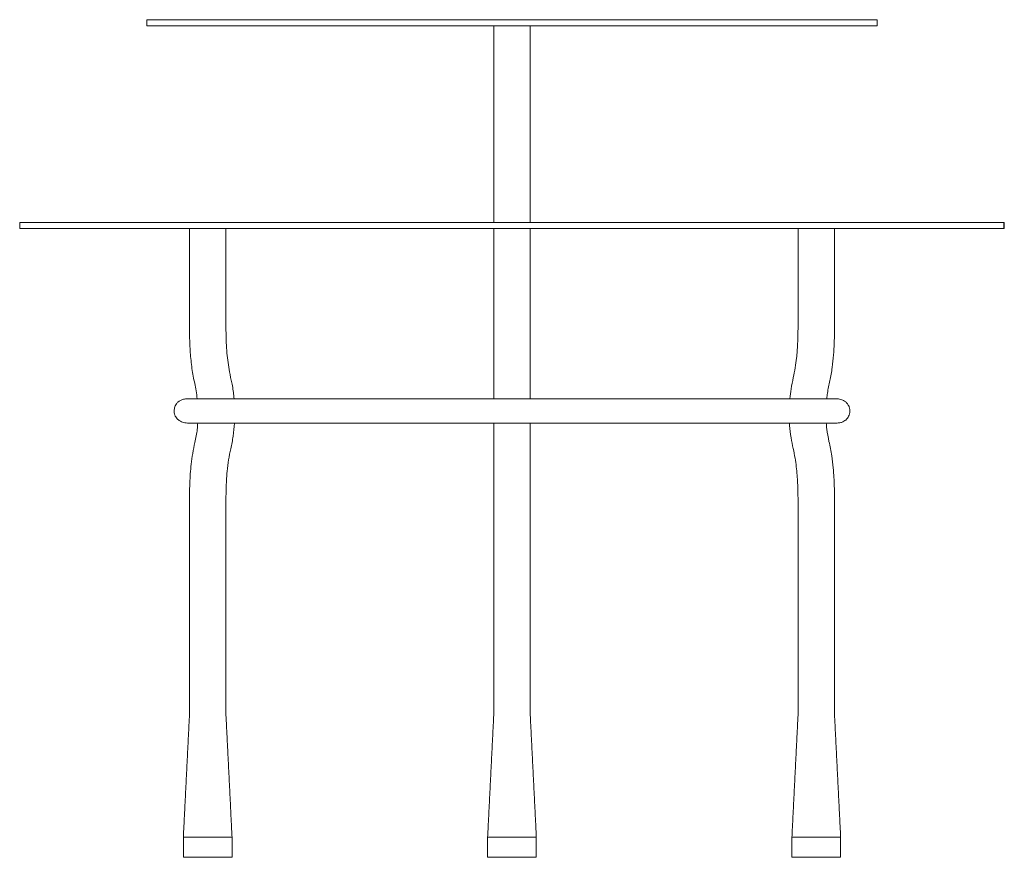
# Model space of a CAD drawing. Header units: millimetres. Extents: x 8 to 2445, y -1092 to 646.
# Tile 2 of 2: x 1960 to 2445, y 233 to 646. Entities that reach past the tile are written whole.
import ezdxf

# ---------------------------------------------------------------- set-up
doc = ezdxf.new("R2010")
doc.units = ezdxf.units.MM

msp = doc.modelspace()

# ---------------------------------------------------------------- linework, layer by layer
at = {"color": 7, "linetype": 'Continuous', "lineweight": 15}
for p, q in [((2382.67, 646.1), (2022.67, 646.1)), ((2382.67, 643.1), (2022.67, 643.1)), ((2064.67, 243.1), (2040.67, 243.1)), ((2064.67, 243.1), (2040.67, 243.1)), ((2040.67, 243.1), (2052.67, 243.1)), ((2052.67, 243.1), (2064.67, 243.1)), ((2214.67, 243.1), (2190.67, 243.1)), ((2190.67, 243.1), (2202.67, 243.1)), ((2214.67, 243.1), (2190.67, 243.1)), ((2202.67, 243.1), (2214.67, 243.1)), ((2364.67, 243.1), (2340.67, 243.1)), ((2364.67, 243.1), (2340.67, 243.1)), ((2340.67, 243.1), (2364.67, 243.1)), ((2040.67, 233.1), (2064.67, 233.1)), ((2190.67, 233.1), (2214.67, 233.1)), ((2340.67, 233.1), (2364.67, 233.1))]:
    msp.add_line(p, q, dxfattribs=at)
msp.add_line((2445.36, 543.1), (2445.36, 546.1))
for points in [[(2022.67, 646.1), (2022.67, 643.1)], [(2382.67, 643.1), (2382.67, 646.1)], [(2193.67, 643.1), (2193.67, 546.1)], [(2211.67, 546.1), (2211.67, 643.1)], [(1959.99, 546.1), (1959.99, 543.1)], [(2043.67, 303.1), (2040.67, 243.1)], [(2064.67, 243.1), (2061.67, 303.1)], [(2193.67, 303.1), (2190.67, 243.1)], [(2214.67, 243.1), (2211.67, 303.1)], [(2343.67, 303.1), (2340.67, 243.1)], [(2364.67, 243.1), (2361.67, 303.1)], [(2040.67, 243.1), (2040.67, 233.1)], [(2064.67, 233.1), (2064.67, 243.1)], [(2190.67, 243.1), (2190.67, 233.1)], [(2214.67, 233.1), (2214.67, 243.1)], [(2340.67, 243.1), (2340.67, 233.1)], [(2364.67, 233.1), (2364.67, 243.1)]]:
    msp.add_open_spline(points, degree=1, dxfattribs=at)
for points, knots in [([(2445.36, 546.1), (2393.36, 546.1), (2383.36, 546.1), (2341.36, 546.1), (2237.36, 546.1), (2122.13, 546.1), (2035.57, 546.1), (2011.34, 546.1), (2004.66, 546.1), (1999.68, 546.1), (1994.79, 546.1), (1989.99, 546.1), (1985.31, 546.1), (1981.09, 546.1), (1977.4, 546.1), (1974.15, 546.1), (1971.15, 546.1), (1968.5, 546.1), (1966.23, 546.1), (1964.31, 546.1), (1962.71, 546.1), (1961.34, 546.1), (1960.37, 546.1), (1959.99, 546.1), (1960, 546.1), (1960, 546.1)], [0, 0, 0, 0, 0.012994, 0.064972, 0.272882, 0.688702, 0.813633, 0.835272, 0.846159, 0.857046, 0.867928, 0.87881, 0.890135, 0.901458, 0.910726, 0.919993, 0.929562, 0.93913, 0.947883, 0.956635, 0.965672, 0.974708, 0.986023, 0.997337, 1, 1, 1, 1]), ([(2445.36, 543.1), (2393.36, 543.1), (2383.36, 543.1), (2341.36, 543.1), (2237.36, 543.1), (2122.13, 543.1), (2035.57, 543.1), (2011.34, 543.1), (2004.66, 543.1), (1999.68, 543.1), (1994.79, 543.1), (1989.99, 543.1), (1985.31, 543.1), (1981.09, 543.1), (1977.4, 543.1), (1974.15, 543.1), (1971.15, 543.1), (1968.5, 543.1), (1966.23, 543.1), (1964.31, 543.1), (1962.71, 543.1), (1961.34, 543.1), (1960.37, 543.1), (1959.99, 543.1), (1960, 543.1), (1960, 543.1)], [0, 0, 0, 0, 0.012994, 0.064972, 0.272882, 0.688702, 0.813633, 0.835272, 0.846159, 0.857046, 0.867928, 0.87881, 0.890135, 0.901458, 0.910726, 0.919993, 0.929562, 0.93913, 0.947883, 0.956635, 0.965672, 0.974708, 0.986023, 0.997337, 1, 1, 1, 1]), ([(2043.67, 543.1), (2043.67, 539.92), (2043.67, 533.92), (2043.67, 525.45), (2043.67, 518.04), (2043.67, 511.7), (2043.67, 506.4), (2043.67, 502.16), (2043.68, 497.72), (2043.66, 492.41), (2043.83, 485.54), (2044.36, 478.03), (2045.38, 470.42), (2046.88, 464.26), (2047.35, 460.52), (2047.51, 459.2)], [0, 0, 0, 0, 0.1131013, 0.2137634, 0.3015395, 0.3768613, 0.43965, 0.4899276, 0.5280642, 0.5975846, 0.6789898, 0.7726465, 0.8655386, 0.9527929, 1, 1, 1, 1]), ([(2065.65, 459.2), (2065.62, 459.72), (2065.46, 462.39), (2064.61, 466.79), (2063.46, 472.19), (2062.64, 477.05), (2062.12, 481.87), (2061.82, 486.75), (2061.68, 491.65), (2061.67, 496.32), (2061.68, 500.67), (2061.67, 505.18), (2061.68, 510.33), (2061.67, 516.74), (2061.67, 524.4), (2061.67, 533.33), (2061.67, 539.71), (2061.67, 543.1)], [0, 0, 0, 0, 0.018521, 0.095055, 0.159657, 0.216628, 0.271317, 0.332489, 0.390513, 0.445732, 0.498991, 0.545203, 0.606303, 0.682312, 0.773069, 0.879193, 1, 1, 1, 1]), ([(2193.67, 543.1), (2193.67, 539.19), (2193.67, 531.57), (2193.67, 520.46), (2193.67, 509.95), (2193.67, 500.07), (2193.67, 490.79), (2193.67, 482.14), (2193.67, 474.44), (2193.67, 467.72), (2193.67, 462.84), (2193.67, 460.01), (2193.67, 459.2)], [0, 0, 0, 0, 0.139073, 0.271187, 0.395679, 0.513107, 0.622895, 0.725879, 0.821104, 0.898837, 0.971056, 1, 1, 1, 1]), ([(2211.67, 459.2), (2211.67, 460.63), (2211.67, 464.28), (2211.67, 470.74), (2211.67, 479.07), (2211.67, 488.57), (2211.67, 498.55), (2211.67, 509), (2211.67, 519.94), (2211.67, 531.36), (2211.67, 539.14), (2211.67, 543.1)], [0, 0, 0, 0, 0.051075, 0.130765, 0.23828, 0.351243, 0.469266, 0.593506, 0.723233, 0.858938, 1, 1, 1, 1]), ([(2343.67, 543.1), (2343.67, 539.89), (2343.67, 533.81), (2343.67, 525.25), (2343.67, 517.77), (2343.67, 511.38), (2343.67, 506.05), (2343.68, 501.79), (2343.67, 497.36), (2343.69, 492.24), (2343.51, 485.91), (2343.07, 479.92), (2342.31, 474.42), (2341.3, 469.39), (2340.21, 464.34), (2339.86, 460.83), (2339.69, 459.2)], [0, 0, 0, 0, 0.114384, 0.216116, 0.304698, 0.380605, 0.443757, 0.494129, 0.532436, 0.601227, 0.676324, 0.757959, 0.814973, 0.874321, 0.941819, 1, 1, 1, 1]), ([(2357.83, 459.2), (2357.94, 460.14), (2358.26, 463.16), (2359.5, 468.23), (2360.55, 474.49), (2361.2, 480.65), (2361.49, 485.65), (2361.61, 489.53), (2361.67, 492.42), (2361.68, 495.14), (2361.67, 497.71), (2361.67, 500.29), (2361.67, 503.27), (2361.67, 507.14), (2361.67, 512.14), (2361.67, 518.33), (2361.67, 525.62), (2361.67, 533.99), (2361.67, 539.94), (2361.67, 543.1)], [0, 0, 0, 0, 0.033696, 0.108079, 0.186925, 0.260712, 0.328902, 0.364919, 0.399, 0.431885, 0.46187, 0.490444, 0.523783, 0.567681, 0.628292, 0.701783, 0.788103, 0.887645, 1, 1, 1, 1]), ([(2043.33, 459.2), (2042.6, 459.18), (2041.25, 459.12), (2039.67, 458.67), (2038.59, 458.07), (2037.94, 457.5), (2037.44, 456.97), (2036.91, 456.21), (2036.32, 454.94), (2036.04, 453.34), (2036.24, 451.92), (2036.52, 451.08), (2036.7, 450.64), (2037.02, 450.04), (2037.67, 449.17), (2038.94, 448.18), (2040.44, 447.56), (2042.03, 447.24), (2042.88, 447.22), (2043.33, 447.2)], [0, 0, 0, 0, 0.115805, 0.212635, 0.287007, 0.316488, 0.341307, 0.382853, 0.425234, 0.509702, 0.573298, 0.597323, 0.613848, 0.635752, 0.696294, 0.779654, 0.882625, 0.938132, 1, 1, 1, 1]), ([(2198.11, 459.2), (2189.38, 459.2), (2171.64, 459.2), (2144.63, 459.2), (2119.21, 459.2), (2095.49, 459.2), (2079.81, 459.2), (2070.03, 459.2), (2066.33, 459.2), (2062.62, 459.2), (2058.88, 459.2), (2055.09, 459.2), (2051.66, 459.2), (2048.83, 459.2), (2046.52, 459.2), (2044.95, 459.2), (2043.92, 459.2), (2043.51, 459.2), (2043.33, 459.2), (2043.33, 459.2)], [0, 0, 0, 0, 0.1596847, 0.3244977, 0.4941089, 0.6246877, 0.7583814, 0.7809578, 0.8035245, 0.8260413, 0.8488875, 0.8718736, 0.8952324, 0.9120389, 0.9290509, 0.9474811, 0.9558046, 0.9640045, 0.9641933, 0.9641933, 0.9641933, 0.9641933]), ([(2362.48, 459.2), (2362.36, 459.2), (2361.82, 459.2), (2360.6, 459.2), (2358.52, 459.2), (2356.1, 459.2), (2353.53, 459.2), (2350.04, 459.2), (2345.89, 459.2), (2341.3, 459.2), (2337.2, 459.2), (2333.26, 459.2), (2329.55, 459.2), (2325.89, 459.2), (2322.24, 459.2), (2318.15, 459.2), (2313.45, 459.2), (2307.42, 459.2), (2299.89, 459.2), (2290.72, 459.2), (2280.46, 459.2), (2269.13, 459.2), (2256.82, 459.2), (2243.54, 459.2), (2229.32, 459.2), (2214.06, 459.2), (2203.55, 459.2), (2198.11, 459.2)], [0.0265501, 0.0265501, 0.0265501, 0.0265501, 0.0330932, 0.0512942, 0.0693325, 0.085631, 0.1023185, 0.1175168, 0.1471172, 0.1738432, 0.1971022, 0.2181613, 0.242163, 0.2614218, 0.2816618, 0.3053247, 0.3324721, 0.3631187, 0.4098321, 0.4628697, 0.5221755, 0.5876547, 0.6592658, 0.7355471, 0.8177105, 0.9058145, 1, 1, 1, 1]), ([(2362.48, 447.2), (2363.11, 447.23), (2364.3, 447.29), (2365.72, 447.74), (2366.75, 448.32), (2367.45, 448.94), (2368.06, 449.69), (2368.63, 450.64), (2369.05, 451.77), (2369.23, 452.89), (2369.19, 453.92), (2369.03, 454.71), (2368.84, 455.31), (2368.65, 455.75), (2368.33, 456.35), (2367.71, 457.21), (2366.51, 458.2), (2364.74, 459.03), (2363.25, 459.14), (2362.48, 459.2)], [0, 0, 0, 0, 0.09922, 0.189223, 0.264201, 0.31983, 0.359336, 0.402776, 0.455741, 0.512812, 0.557684, 0.59247, 0.618369, 0.635145, 0.657099, 0.717266, 0.797961, 0.89455, 1, 1, 1, 1]), ([(2043.33, 447.2), (2043.37, 447.2), (2043.79, 447.2), (2044.83, 447.2), (2046.68, 447.2), (2048.89, 447.2), (2051.67, 447.2), (2055.09, 447.2), (2058.89, 447.2), (2062.53, 447.2), (2066.04, 447.2), (2070.44, 447.2), (2075.61, 447.2), (2081.76, 447.2), (2087.89, 447.2), (2094.41, 447.2), (2102.22, 447.2), (2111.72, 447.2), (2123.1, 447.2), (2135.7, 447.2), (2149.55, 447.2), (2164.64, 447.2), (2180.96, 447.2), (2192.26, 447.2), (2198.11, 447.2)], [0.0358105, 0.0358105, 0.0358105, 0.0358105, 0.0379805, 0.0544164, 0.0722158, 0.0884503, 0.1041769, 0.1282615, 0.1513994, 0.1736627, 0.1949266, 0.2155458, 0.2540255, 0.2895735, 0.3280375, 0.36624, 0.4088413, 0.47075, 0.5401117, 0.6169596, 0.701349, 0.7933591, 0.8929731, 1, 1, 1, 1]), ([(2047.74, 447.2), (2047.68, 446.17), (2047.49, 442.94), (2046.33, 438.01), (2045.24, 432.35), (2044.52, 427.15), (2044.09, 422.3), (2043.85, 418.02), (2043.74, 414.65), (2043.69, 412.17), (2043.68, 410.22), (2043.68, 408.07), (2043.68, 405.27), (2043.67, 401.4), (2043.67, 396.4), (2043.67, 390.17), (2043.68, 382.86), (2043.68, 374.46), (2043.67, 364.98), (2043.67, 354.42), (2043.67, 342.76), (2043.67, 330.02), (2043.67, 316.68), (2043.67, 307.59), (2043.67, 303.1)], [0, 0, 0, 0, 0.021536, 0.067104, 0.105383, 0.142166, 0.176234, 0.206557, 0.231146, 0.24637, 0.258006, 0.271606, 0.291002, 0.316202, 0.351855, 0.394958, 0.445536, 0.503615, 0.569213, 0.642348, 0.723014, 0.811192, 0.906857, 1, 1, 1, 1]), ([(2061.67, 303.1), (2061.67, 307.9), (2061.67, 317.57), (2061.67, 331.7), (2061.67, 345.07), (2061.67, 357.2), (2061.68, 368.03), (2061.68, 377.58), (2061.68, 385.87), (2061.67, 392.98), (2061.67, 398.96), (2061.68, 404), (2061.68, 408.28), (2061.68, 411.91), (2061.76, 415.32), (2061.92, 419.1), (2062.26, 423.78), (2062.92, 429.07), (2064.08, 434.8), (2065.35, 440.78), (2065.69, 445.05), (2065.86, 447.2)], [0, 0, 0, 0, 0.099638, 0.200741, 0.293285, 0.37722, 0.45252, 0.518103, 0.575492, 0.624709, 0.665587, 0.699774, 0.729358, 0.754374, 0.775047, 0.80029, 0.832941, 0.872473, 0.911035, 0.955256, 1, 1, 1, 1]), ([(2193.67, 447.2), (2193.67, 446.9), (2193.67, 445.19), (2193.67, 442.2), (2193.67, 438.16), (2193.67, 433.49), (2193.67, 427.78), (2193.67, 420.85), (2193.67, 413.12), (2193.67, 404.62), (2193.67, 395.35), (2193.67, 385.31), (2193.67, 374.11), (2193.67, 361.7), (2193.67, 348), (2193.67, 333.38), (2193.67, 318.3), (2193.67, 308.11), (2193.67, 303.1)], [0, 0, 0, 0, 0.00626, 0.035487, 0.062635, 0.092172, 0.135283, 0.183393, 0.236837, 0.295667, 0.359828, 0.429347, 0.504069, 0.592364, 0.687139, 0.788366, 0.895994, 1, 1, 1, 1]), ([(2198.11, 447.2), (2203.96, 447.2), (2215.25, 447.2), (2231.59, 447.2), (2246.75, 447.2), (2260.74, 447.2), (2273.57, 447.2), (2285.21, 447.2), (2294.78, 447.2), (2302.49, 447.2), (2308.85, 447.2), (2315.31, 447.2), (2322.25, 447.2), (2328.39, 447.2), (2333.6, 447.2), (2337.69, 447.2), (2341.94, 447.2), (2346.35, 447.2), (2350.34, 447.2), (2353.77, 447.2), (2356.45, 447.2), (2358.88, 447.2), (2360.9, 447.2), (2361.96, 447.2), (2362.41, 447.2), (2362.48, 447.2)], [0, 0, 0, 0, 0.1013315, 0.1957067, 0.2832929, 0.36414, 0.4382275, 0.5055289, 0.5659603, 0.604117, 0.6392451, 0.6761427, 0.7161562, 0.7594774, 0.7826084, 0.8063524, 0.830475, 0.856244, 0.882879, 0.8992058, 0.9167706, 0.9335789, 0.9518182, 0.9697017, 0.9735562, 0.9735562, 0.9735562, 0.9735562]), ([(2211.67, 303.1), (2211.67, 307.67), (2211.67, 316.95), (2211.67, 330.59), (2211.67, 343.67), (2211.67, 355.72), (2211.67, 366.72), (2211.67, 376.08), (2211.67, 383.93), (2211.67, 390.39), (2211.67, 396.22), (2211.67, 401.44), (2211.67, 406.36), (2211.67, 411.59), (2211.67, 417.53), (2211.67, 424.31), (2211.67, 431.77), (2211.67, 438.67), (2211.67, 443.92), (2211.67, 446.49), (2211.67, 447.2)], [0, 0, 0, 0, 0.094869, 0.192594, 0.283162, 0.366536, 0.44269, 0.511633, 0.560789, 0.605559, 0.64592, 0.68182, 0.713762, 0.748242, 0.790245, 0.837264, 0.889156, 0.946548, 0.985276, 1, 1, 1, 1]), ([(2339.51, 447.2), (2339.52, 446.82), (2339.59, 444.41), (2340.18, 440.18), (2341.24, 434.86), (2342.22, 430.12), (2342.86, 425.75), (2343.26, 421.6), (2343.5, 417.75), (2343.61, 414.59), (2343.65, 412.22), (2343.67, 410.34), (2343.67, 408.24), (2343.67, 405.49), (2343.68, 401.65), (2343.68, 396.66), (2343.67, 390.41), (2343.67, 383.08), (2343.67, 374.66), (2343.67, 365.17), (2343.67, 354.57), (2343.67, 342.89), (2343.67, 330.11), (2343.67, 316.73), (2343.67, 307.6), (2343.67, 303.1)], [0, 0, 0, 0, 0.00789, 0.050181, 0.088471, 0.121358, 0.151344, 0.180323, 0.208071, 0.231454, 0.245997, 0.25732, 0.270501, 0.289539, 0.314482, 0.350052, 0.3933, 0.444078, 0.502289, 0.567993, 0.641279, 0.722153, 0.810589, 0.906543, 1, 1, 1, 1]), ([(2361.67, 303.1), (2361.67, 307.89), (2361.67, 317.55), (2361.67, 331.66), (2361.67, 345.01), (2361.67, 357.12), (2361.67, 367.94), (2361.67, 377.47), (2361.67, 385.73), (2361.68, 392.8), (2361.68, 398.57), (2361.68, 403.27), (2361.67, 407.15), (2361.68, 410.59), (2361.63, 413.68), (2361.54, 416.88), (2361.37, 420.68), (2361, 425.51), (2360.27, 431.49), (2359.05, 437.83), (2357.84, 443.16), (2357.66, 446.22), (2357.6, 447.2)], [0, 0, 0, 0, 0.099532, 0.200512, 0.292927, 0.376746, 0.45195, 0.517426, 0.574617, 0.623541, 0.664231, 0.694398, 0.721173, 0.744787, 0.765768, 0.785297, 0.811246, 0.844683, 0.886108, 0.936471, 0.979532, 1, 1, 1, 1]), ([(2046.67, 243.1), (2047.41, 243.1), (2048.89, 243.1), (2051.33, 243.1), (2053.76, 243.1), (2055.84, 243.1), (2057.02, 243.1), (2057.47, 243.1)], [0, 0, 0, 0, 0.219532, 0.440331, 0.65776, 0.867592, 1, 1, 1, 1]), ([(2063.07, 243.1), (2063.43, 243.1), (2064.16, 243.1), (2064.65, 243.1), (2064.62, 243.1), (2064.61, 243.1)], [0, 0, 0, 0, 0.393118, 0.788505, 1, 1, 1, 1]), ([(2190.72, 243.1), (2190.73, 243.1), (2190.74, 243.1), (2191.29, 243.1), (2192.22, 243.1), (2193.52, 243.1), (2195.2, 243.1), (2197.24, 243.1), (2199.55, 243.1), (2201.99, 243.1), (2204.41, 243.1), (2206.67, 243.1), (2208.71, 243.1), (2210.55, 243.1), (2212.16, 243.1), (2213.47, 243.1), (2214.32, 243.1), (2214.71, 243.1), (2214.64, 243.1), (2214.63, 243.1)], [0, 0, 0, 0, 0.046811, 0.108559, 0.166817, 0.225075, 0.286823, 0.351137, 0.416817, 0.482497, 0.546811, 0.608559, 0.666817, 0.725075, 0.786823, 0.851137, 0.916817, 0.982497, 1, 1, 1, 1]), ([(2340.67, 243.1), (2340.72, 243.1), (2340.81, 243.1), (2341.51, 243.1), (2342.54, 243.1), (2343.94, 243.1), (2345.72, 243.1), (2347.84, 243.1), (2350.2, 243.1), (2352.65, 243.1), (2355.04, 243.1), (2357.24, 243.1), (2359.23, 243.1), (2361.01, 243.1), (2362.55, 243.1), (2363.75, 243.1), (2364.53, 243.1), (2364.63, 243.1), (2364.67, 243.1)], [0, 0, 0, 0, 0.063714, 0.124593, 0.182091, 0.241369, 0.303919, 0.368733, 0.434552, 0.499993, 0.563721, 0.6246, 0.682098, 0.741377, 0.803926, 0.86874, 0.934559, 1, 1, 1, 1]), ([(2363.17, 243.1), (2363.14, 243.1), (2363.06, 243.1), (2362.43, 243.1), (2361.46, 243.1), (2360.15, 243.1), (2358.55, 243.1), (2356.72, 243.1), (2354.74, 243.1), (2352.67, 243.1), (2350.61, 243.1), (2348.63, 243.1), (2346.8, 243.1), (2345.2, 243.1), (2343.89, 243.1), (2342.9, 243.1), (2342.34, 243.1), (2342.11, 243.1), (2342.17, 243.1), (2342.17, 243.1)], [0, 0, 0, 0, 0.062499, 0.124998, 0.187497, 0.249996, 0.312496, 0.374993, 0.437493, 0.499992, 0.562492, 0.624991, 0.687489, 0.749989, 0.812488, 0.874986, 0.937485, 0.999984, 1, 1, 1, 1])]:
    msp.add_open_spline(points, degree=3, knots=knots, dxfattribs=at)

doc.saveas('drawing.dxf')
